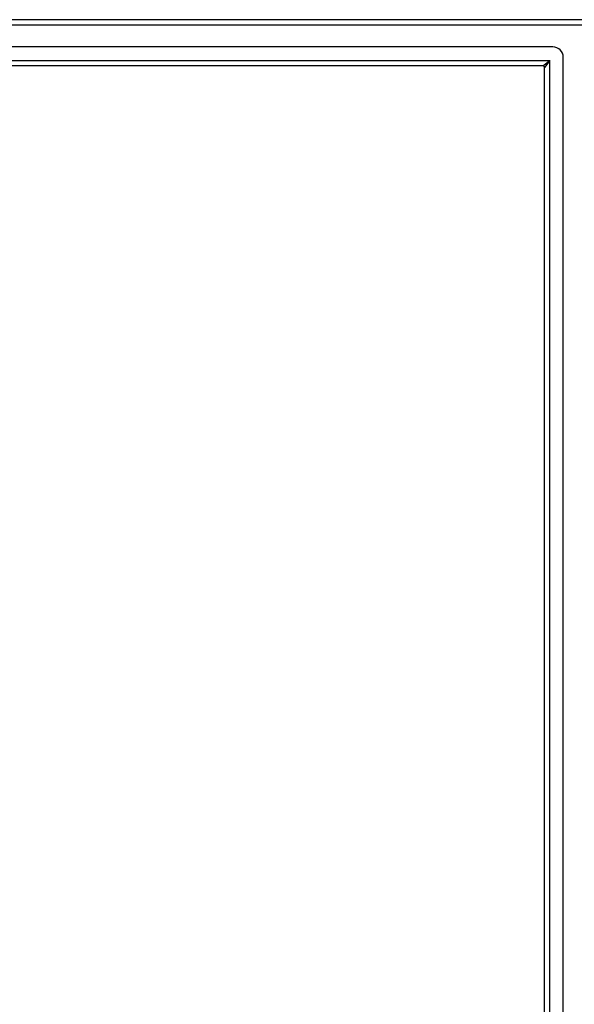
# Model space of a CAD drawing. Header units: inches. Extents: x 18 to 430, y 47 to 208.
# Tile 32 of 112: x 184 to 195, y 129 to 147. Entities that reach past the tile are written whole.
import ezdxf

# ---------------------------------------------------------------- set-up
doc = ezdxf.new("R2010")
doc.units = ezdxf.units.IN
doc.header["$MEASUREMENT"] = 0
doc.layers.add('Visible Edges(ANSI)', color=7, linetype='Continuous', lineweight=25)
doc.layers.add('Visible Tangent Edges(ANSI)', color=7, linetype='Continuous', lineweight=25)

msp = doc.modelspace()

# ---------------------------------------------------------------- linework, layer by layer
at = {"layer": 'Visible Edges(ANSI)'}
for p, q in [((194.854, 147.459), (153.052, 147.459)), ((194.244, 146.948), (153.662, 146.948)), ((194.441, 111.168), (194.441, 146.751)), ((194.056, 146.593), (153.85, 146.593)), ((194.087, 111.356), (194.087, 146.562))]:
    msp.add_line(p, q, dxfattribs=at)
for centre, radius in [((194.244, 146.751), 0.197), ((194.056, 146.562), 0.031)]:
    msp.add_arc(centre, radius, 0, 90, dxfattribs=at)
at = {"layer": 'Visible Tangent Edges(ANSI)'}
for p, q in [((153.052, 147.36), (194.854, 147.36)), ((153.72, 146.692), (194.186, 146.692)), ((194.056, 146.593), (194.186, 146.692)), ((194.186, 146.692), (194.087, 146.562)), ((194.186, 111.226), (194.186, 146.692))]:
    msp.add_line(p, q, dxfattribs=at)

doc.saveas('drawing.dxf')
